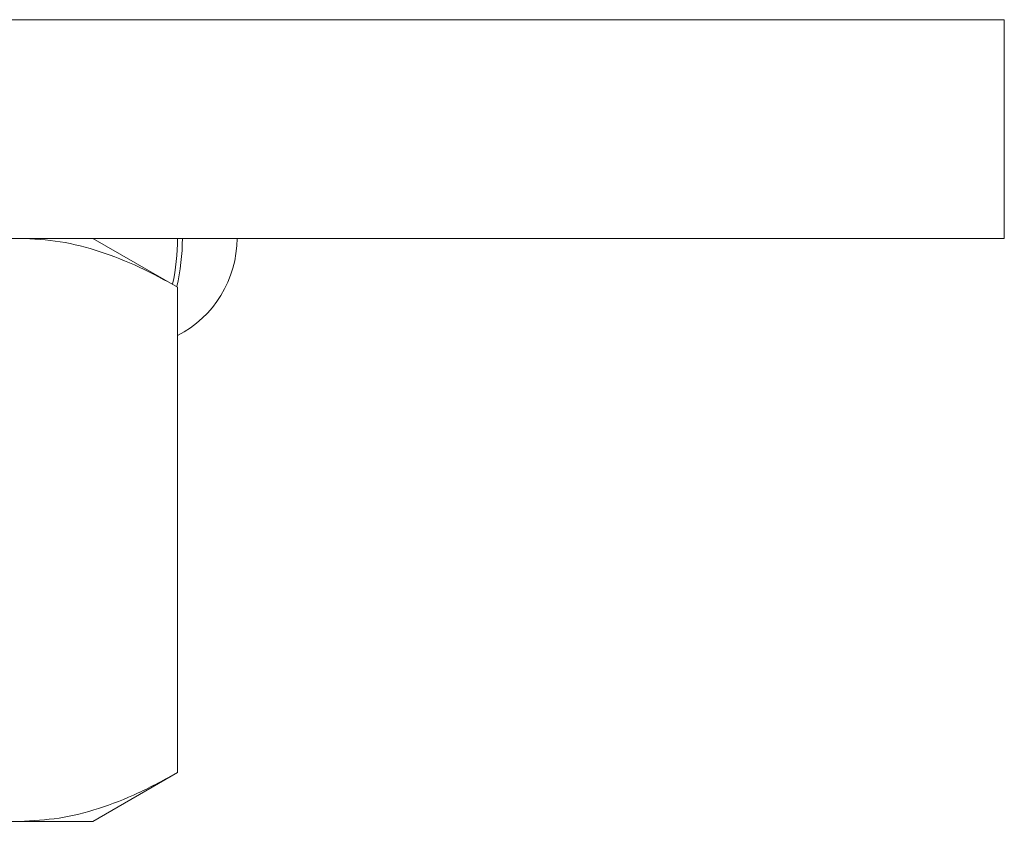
# Model space of a CAD drawing. Header units: millimetres. Extents: x 0 to 210, y 0 to 297.
# Tile 14 of 15: x 147 to 160, y 228 to 239. Entities that reach past the tile are written whole.
import ezdxf

# ---------------------------------------------------------------- set-up
doc = ezdxf.new("R2010")
doc.units = ezdxf.units.MM

msp = doc.modelspace()

# ---------------------------------------------------------------- linework, layer by layer
at = {"color": 7, "linetype": 'Continuous', "lineweight": 15}
for p, q in [((120.494, 239.17), (160.494, 239.17)), ((160.494, 239.17), (160.494, 236.17)), ((120.494, 236.17), (160.494, 236.17)), ((149.154, 235.501), (147.994, 236.17)), ((149.154, 228.84), (149.154, 235.501)), ((147.994, 228.17), (149.154, 228.84)), ((147.994, 228.17), (146.989, 228.17))]:
    msp.add_line(p, q, dxfattribs=at)
at = {"color": 7, "linetype": 'Continuous', "lineweight": 15, "flags": 128}
msp.add_lwpolyline([(146.989, 228.17), (146.603, 228.17), (146.162, 228.17), (145.669, 228.17), (145.13, 228.17), (144.548, 228.17), (143.93, 228.17), (143.281, 228.17), (142.606, 228.17), (141.913, 228.17), (141.206, 228.17), (140.493, 228.17)], dxfattribs=at)
at = {"color": 7, "linetype": 'Continuous', "lineweight": 15}
for centre, radius, start, end in [((146.338, 236.162), 2.816, 347.2501, 0.179), ((146.459, 236.156), 2.761, 346.4042, 0.2969), ((148.47, 236.17), 1.5, 297.123, 0)]:
    msp.add_arc(centre, radius, start, end, dxfattribs=at)
for points, knots in [([(146.989, 236.17), (146.809, 236.162), (146.446, 236.144), (145.903, 236.004), (145.36, 235.794), (145.003, 235.599), (144.824, 235.501)], [0, 0, 0, 0, 0.246491, 0.494593, 0.746793, 1, 1, 1, 1]), ([(149.154, 235.501), (148.98, 235.596), (148.629, 235.788), (148.092, 235.999), (147.545, 236.143), (147.175, 236.161), (146.989, 236.17)], [0, 0, 0, 0, 0.247269, 0.495363, 0.746874, 1, 1, 1, 1]), ([(146.989, 228.17), (147.17, 228.179), (147.532, 228.197), (148.076, 228.337), (148.618, 228.547), (148.975, 228.742), (149.154, 228.84)], [0, 0, 0, 0, 0.246491, 0.494593, 0.746793, 1, 1, 1, 1])]:
    msp.add_open_spline(points, degree=3, knots=knots, dxfattribs=at)

doc.saveas('drawing.dxf')
